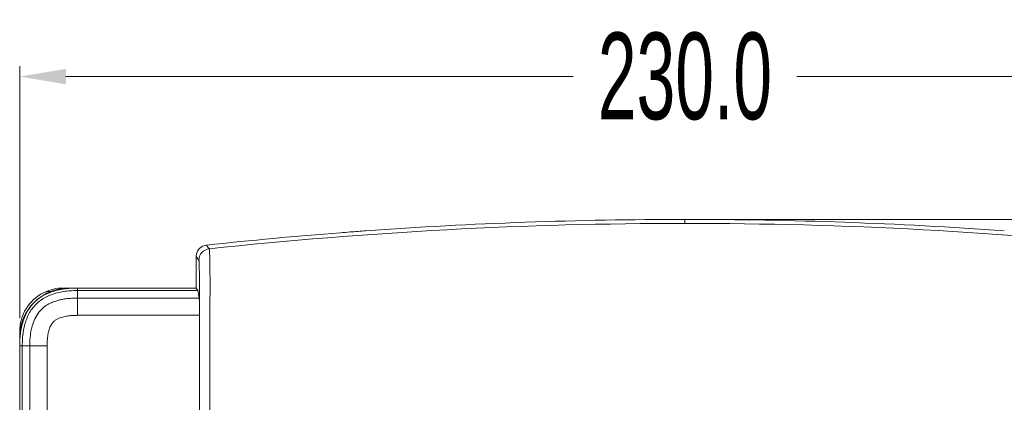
# Model space of a CAD drawing. Header units: millimetres. Extents: x -473 to 23648, y -382 to 1866.
# Tile 209 of 256: x 7644 to 7814, y 259 to 325. Entities that reach past the tile are written whole.
import ezdxf

# ---------------------------------------------------------------- set-up
doc = ezdxf.new("R2010")
doc.units = ezdxf.units.MM
doc.header["$LTSCALE"] = 80
doc.header["$PDMODE"] = 3
doc.header["$PDSIZE"] = 0.3
doc.layers.get('0').update_dxf_attribs({"linetype": 'CONTINUOUS'})
doc.layers.get('DEFPOINTS').update_dxf_attribs({"linetype": 'CONTINUOUS'})
for name, color, linetype in [('09_ALL_ROUNDS', 7, 'CONTINUOUS'), ('20_ALL_FEATURES', 7, 'CONTINUOUS'), ('_BLACK_HOLE', 7, 'CONTINUOUS')]:
    doc.layers.add(name, color=color, linetype=linetype)
doc.styles.get("Standard").update_dxf_attribs({"font": 'technic_.ttf', "width": 0.7})
doc.dimstyles.get("Standard").update_dxf_attribs({"dimtxt": 3, "dimasz": 3, "dimexe": 0.18, "dimexo": 0.0625, "dimgap": 0.09, "dimtad": 1, "dimdsep": 46, "dimtxsty": 'STANDARD', "dimcen": 0.09, "dimadec": 0, "dimazin": 0, "dimtol": 1, "dimtp": 0.01, "dimtm": 0.01, "dimtfac": 1, "dimtofl": 0, "dimtmove": 0, "dimatfit": 3, "dimfxl": 1, "dimtolj": 1, "dimarcsym": 0})

# ---------------------------------------------------------------- blocks, each defined once
blk = doc.blocks.new('*D70')
at = {"color": 0, "lineweight": 0, "transparency": 16777216}
for p, q in [((7762.47, 290.57), (7903.27, 290.57)), ((7901.47, 282.57), (7901.47, 138.98)), ((7901.47, -43.3), (7901.47, 100.3)), ((7872.47, -51.3), (7903.27, -51.3))]:
    blk.add_line(p, q, dxfattribs=at)
for points in [[(7902.8, 282.57), (7900.13, 282.57), (7901.47, 290.57)], [(7900.13, -43.3), (7902.8, -43.3), (7901.47, -51.3)]]:
    blk.add_solid(points, dxfattribs=at)
at = {"layer": 'DEFPOINTS', "color": 0, "lineweight": 0, "transparency": 16777216}
for p in [(7760.67, 290.57), (7870.67, -51.3), (7901.47, -51.3)]:
    blk.add_point(p, dxfattribs=at)
at = {"color": 0, "lineweight": 0, "transparency": 16777216, "insert": (7901.47, 119.64), "char_height": 15, "attachment_point": 5, "rotation": 90}
blk.add_mtext('\\A1;341.9', dxfattribs=at)
blk = doc.blocks.new('*D73')
at = {"color": 0, "lineweight": 0, "transparency": 16777216}
for p, q in [((7644.17, 273.5), (7644.17, 317.08)), ((7874.17, 273.5), (7874.17, 317.08)), ((7652.17, 315.28), (7739.83, 315.28)), ((7866.17, 315.28), (7778.51, 315.28))]:
    blk.add_line(p, q, dxfattribs=at)
for points in [[(7652.17, 316.61), (7652.17, 313.94), (7644.17, 315.28)], [(7866.17, 313.94), (7866.17, 316.61), (7874.17, 315.28)]]:
    blk.add_solid(points, dxfattribs=at)
at = {"layer": 'DEFPOINTS', "color": 0, "lineweight": 0, "transparency": 16777216}
for p in [(7874.17, 315.28), (7644.17, 271.7), (7874.17, 271.7)]:
    blk.add_point(p, dxfattribs=at)
at = {"color": 0, "lineweight": 0, "transparency": 16777216, "insert": (7759.17, 315.28), "char_height": 15, "attachment_point": 5}
blk.add_mtext('\\A1;230.0', dxfattribs=at)

msp = doc.modelspace()

# ---------------------------------------------------------------- linework, layer by layer
at = {"layer": '09_ALL_ROUNDS', "color": 0, "linetype": 'Continuous', "lineweight": 0}
msp.add_line((7651.673, 278.632), (7651.673, 278.698), dxfattribs=at)
for centre, radius, start, end in [((7651.673, 271.198), 7.5, 117.03569, 180), ((7649.173, 276.097), 2, 81.84238, 117.03569), ((7651.673, 271.198), 7.5, 90, 115.7136)]:
    msp.add_arc(centre, radius, start, end, dxfattribs=at)
at = {"layer": '20_ALL_FEATURES', "color": 0, "linetype": 'Continuous', "lineweight": 0}
for p, q in [((7654.173, 278.698), (7652.673, 278.698)), ((7644.173, 270.198), (7644.173, 9.132)), ((7644.183, 127.208), (7644.183, 268.708)), ((7644.62, 268.708), (7644.62, 127.208)), ((7645.915, 268.709), (7645.915, 127.208)), ((7648.902, -44.572), (7648.902, 268.708))]:
    msp.add_line(p, q, dxfattribs=at)
msp.add_arc((7652.673, 270.198), 8.5, 90, 180, dxfattribs=at)
at = {"layer": '_BLACK_HOLE', "color": 0, "linetype": 'Continuous', "lineweight": 0}
for p, q in [((7759.173, 289.881), (7759.173, 290.574)), ((7676.465, 286.122), (7676.712, 285.779)), ((7676.712, 285.779), (7676.719, 285.769)), ((7676.719, 285.769), (7676.927, 285.479)), ((7674.68, 284.134), (7674.843, 283.906)), ((7674.68, 284.134), (7674.68, 278.698)), ((7674.843, 283.906), (7674.85, 283.897)), ((7674.85, 283.897), (7675.141, 283.491)), ((7654.173, 273.979), (7654.173, 278.698)), ((7654.173, 278.698), (7674.68, 278.698)), ((7654.173, 278.261), (7674.971, 278.261)), ((7674.68, 278.698), (7674.971, 278.261)), ((7675.209, 276.966), (7674.971, 278.261)), ((7675.209, 276.966), (7654.173, 276.966)), ((7675.264, 273.979), (7654.173, 273.979)), ((7675.257, 271.274), (7675.257, 248.708)), ((7648.902, 268.708), (7644.183, 268.708))]:
    msp.add_line(p, q, dxfattribs=at)
for centre, radius, start, end in [((7759.186, -480.853), 770.734, 90.000997, 96.126721), ((7759.191, -480.236), 770.81, 92.054301, 94.108004), ((7759.177, -479.782), 770.355, 90.000299, 92.054476), ((7759.169, -479.782), 770.355, 87.945524, 89.999701), ((7759.159, -480.853), 770.734, 83.873279, 89.999003), ((7759.155, -480.236), 770.81, 85.891996, 87.945699), ((7759.153, -479.776), 770.348, 94.431645, 96.161977), ((7759.185, -480.157), 770.731, 94.308273, 94.431803), ((7759.187, -480.182), 770.756, 94.108012, 94.308273), ((7676.679, 284.134), 1.999, 97.6073, 169.51918), ((7676.679, 284.141), 1.993, 96.16266, 97.61413), ((7676.684, 284.133), 2.004, 169.52751, 179.99193), ((7677.142, 283.49), 2.001, 96.14832, 179.96676), ((7651.767, 271.114), 7.192, 129.4399, 140.64229), ((7651.74, 271.145), 7.151, 124.53117, 129.43248), ((7651.732, 271.144), 7.146, 140.65061, 145.33428), ((8080.052, 271.498), 404.796, 179.64874, 180.03158)]:
    msp.add_arc(centre, radius, start, end, dxfattribs=at)
for points, knots in [([(7676.927, 285.479), (7676.957, 285.435), (7676.962, 285.232), (7677.004, 284.809), (7677.019, 284.052), (7677.053, 282.936), (7677.067, 281.442), (7677.074, 279.612), (7677.07, 277.508), (7677.063, 275.167), (7677.056, 272.597), (7677.049, 269.793), (7677.043, 266.744), (7677.038, 263.433), (7677.035, 259.843), (7677.033, 255.954), (7677.033, 253.259), (7677.033, 251.858)], [0, 0, 0, 0, 0.1592241, 0.5729965, 1.3066969, 2.4096331, 3.9320768, 5.7854613, 7.9002143, 10.2430247, 12.810563, 15.6096777, 18.6538277, 21.9584822, 25.5416662, 29.4239778, 33.6261898, 33.6261898, 33.6261898, 33.6261898]), ([(7675.141, 283.491), (7675.157, 283.469), (7675.168, 283.378), (7675.191, 283.187), (7675.205, 282.843), (7675.219, 282.308), (7675.227, 281.551), (7675.235, 280.585), (7675.241, 279.447), (7675.245, 278.167), (7675.249, 276.757), (7675.251, 275.774), (7675.252, 275.261)], [0, 0, 0, 0, 0.0800774, 0.2631874, 0.5874438, 1.1060752, 1.8719563, 2.8576659, 4.0031738, 5.2865449, 6.6969884, 8.2350775, 8.2350775, 8.2350775, 8.2350775]), ([(7654.173, 278.261), (7653.365, 278.261), (7651.817, 278.169), (7649.631, 277.642), (7647.727, 276.662), (7646.233, 275.174), (7645.244, 273.268), (7644.713, 271.074), (7644.62, 269.52), (7644.62, 268.708)], [0, 0, 0, 0, 2.4245286, 4.6302093, 6.7031642, 8.7689347, 10.8475008, 13.0603031, 15.4965758, 15.4965758, 15.4965758, 15.4965758]), ([(7647.687, 277.036), (7648.189, 277.382), (7649.431, 278.028), (7651.142, 278.465), (7652.275, 278.603), (7652.639, 278.635)], [0, 0, 0, 0, 1.8303065, 4.1582612, 5.254059, 5.254059, 5.254059, 5.254059]), ([(7654.173, 276.966), (7654.066, 276.966), (7653.843, 276.964), (7653.489, 276.954), (7653.097, 276.933), (7652.663, 276.899), (7652.182, 276.844), (7651.648, 276.761), (7651.05, 276.638), (7650.377, 276.451), (7649.612, 276.162), (7648.75, 275.704), (7647.852, 274.993), (7647.068, 273.991), (7646.502, 272.792), (7646.146, 271.494), (7645.953, 270.126), (7645.915, 269.189), (7645.915, 268.709)], [0, 0, 0, 0, 0.3191137, 0.6717349, 1.0622544, 1.4952623, 1.9766521, 2.5140336, 3.1177589, 3.8059975, 4.608529, 5.5650862, 6.7234217, 8.0198219, 9.3443302, 10.675274, 12.0417568, 13.4824475, 13.4824475, 13.4824475, 13.4824475]), ([(7675.209, 276.966), (7675.22, 276.909), (7675.223, 276.731), (7675.238, 276.38), (7675.245, 275.869), (7675.25, 275.478), (7675.252, 275.261)], [0, 0, 0, 0, 0.1728636, 0.532376, 1.0549322, 1.7055848, 1.7055848, 1.7055848, 1.7055848]), ([(7644.246, 270.231), (7644.277, 270.6), (7644.416, 271.738), (7644.856, 273.458), (7645.505, 274.704), (7645.854, 275.209)], [0, 0, 0, 0, 1.111316, 3.4396008, 5.2823063, 5.2823063, 5.2823063, 5.2823063]), ([(7675.252, 275.261), (7675.253, 275.065), (7675.263, 274.638), (7675.266, 274.21), (7675.264, 273.979)], [0, 0, 0, 0, 0.5891673, 1.2819487, 1.2819487, 1.2819487, 1.2819487]), ([(7654.173, 273.979), (7654.085, 273.979), (7653.9, 273.978), (7653.611, 273.969), (7653.296, 273.953), (7652.954, 273.926), (7652.584, 273.884), (7652.187, 273.823), (7651.766, 273.735), (7651.324, 273.614), (7650.871, 273.444), (7650.421, 273.209), (7649.99, 272.872), (7649.609, 272.377), (7649.3, 271.702), (7649.071, 270.848), (7648.93, 269.83), (7648.902, 269.097), (7648.902, 268.708)], [0, 0, 0, 0, 0.2642507, 0.5528356, 0.8677965, 1.210578, 1.5824919, 1.9842441, 2.4151955, 2.8735131, 3.3574983, 3.864287, 4.3898576, 4.9867063, 5.7181182, 6.6018925, 7.6298083, 8.7969006, 8.7969006, 8.7969006, 8.7969006]), ([(7675.257, 271.275), (7675.257, 270.659), (7675.258, 269.374), (7675.259, 267.368), (7675.26, 265.205), (7675.261, 262.883), (7675.262, 260.393), (7675.262, 257.722), (7675.262, 254.857), (7675.262, 252.881), (7675.262, 251.858)], [0, 0, 0, 0, 1.8467163, 3.8548662, 6.0180472, 8.3359831, 10.8208578, 13.4879063, 16.3492338, 19.4163657, 19.4163657, 19.4163657, 19.4163657])]:
    msp.add_open_spline(points, degree=3, knots=knots, dxfattribs=at)
for points in [[(7652.639, 278.635), (7653.149, 278.679), (7653.661, 278.698), (7654.173, 278.698)], [(7644.183, 268.708), (7644.183, 269.216), (7644.202, 269.725), (7644.246, 270.231)]]:
    msp.add_open_spline(points, degree=3, dxfattribs=at)

# ---------------------------------------------------------------- dimensions: what is measured, and where the dimension line sits
at = {"color": 3, "lineweight": 0}
dim = msp.add_linear_dim(base=(7874.173, 315.277), p1=(7644.173, 271.698), p2=(7874.173, 271.698), dimstyle='STANDARD', override={"dimtxt": 15, "dimasz": 8, "dimexe": 1.8, "dimexo": 1.8, "dimtad": 0, "dimdec": 1, "dimzin": 0, "dimdsep": 0, "dimcen": 0.5, "dimtol": 0, "dimtdec": 4, "dimtzin": 0, "dimlwd": 0, "dimlwe": 0}, dxfattribs=at)
dim.commit()
dim.dimension.update_dxf_attribs({"geometry": '*D73', "text_midpoint": (7759.173, 315.277), "dimtype": 160})
dim = msp.add_linear_dim(base=(7901.468, -51.302), p1=(7760.673, 290.574), p2=(7870.673, -51.302), angle=270, text='341.9', dimstyle='STANDARD', override={"dimtxt": 15, "dimasz": 8, "dimexe": 1.8, "dimexo": 1.8, "dimtad": 0, "dimdec": 1, "dimzin": 0, "dimdsep": 0, "dimcen": 0.5, "dimtol": 0, "dimtdec": 4, "dimtzin": 0, "dimlwd": 0, "dimlwe": 0}, dxfattribs=at)
dim.commit()
dim.dimension.update_dxf_attribs({"geometry": '*D70', "text_midpoint": (7901.468, 119.636), "dimtype": 160})

doc.saveas('drawing.dxf')
